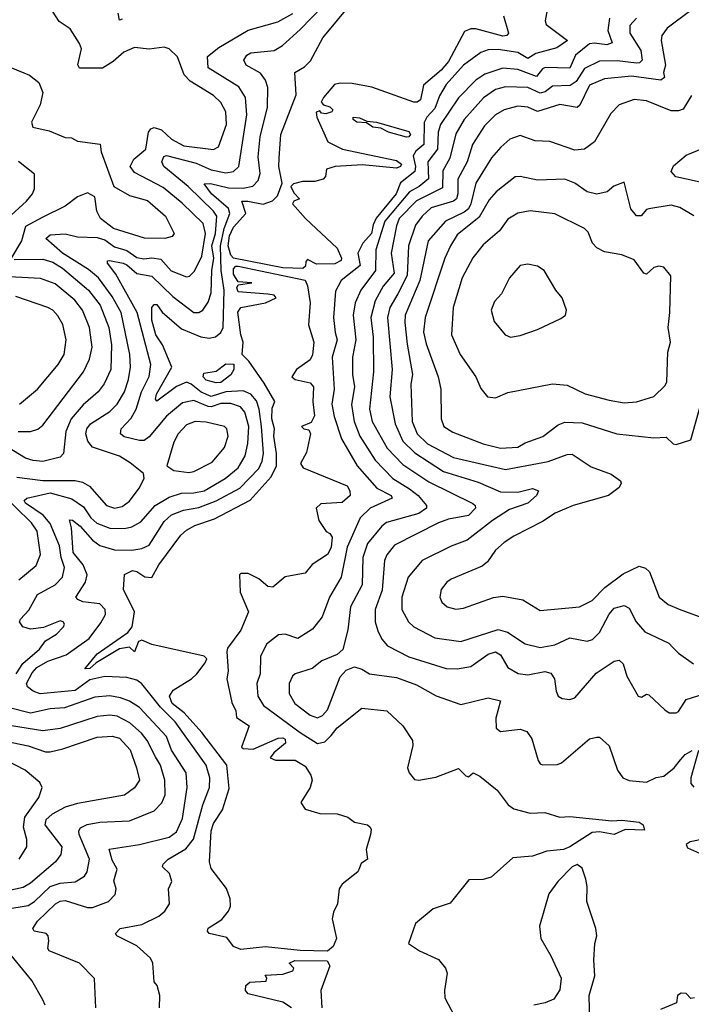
# Model space of a CAD drawing. Extents: x 1921360 to 2014538, y 768294 to 907744.
# Tile 41 of 256: x 1970561 to 1973276, y 776199 to 780179. Entities that reach past the tile are written whole.
import ezdxf

# ---------------------------------------------------------------- set-up
doc = ezdxf.new("R2010")
doc.units = 0

msp = doc.modelspace()

# ---------------------------------------------------------------- linework, layer by layer
at = {"layer": '0CON10XD'}
for points in [[(1971126, 776185), (1971128, 776235), (1971116.7, 776275), (1971105, 776290), (1971100, 776365), (1971090, 776385), (1971035.2, 776435.2), (1970953.8, 776475), (1970948, 776485), (1970968, 776505), (1971055, 776522), (1971123.5, 776555), (1971147.9, 776575), (1971167.5, 776605), (1971162.5, 776665), (1971176.2, 776695), (1971167.4, 776727.4), (1971139.2, 776755), (1971141.9, 776765), (1971161.8, 776785), (1971232.2, 776827.8), (1971263.9, 776866.1), (1971301.2, 777005), (1971328.9, 777075), (1971330.2, 777115), (1971315.2, 777165), (1971190.3, 777340.3), (1971130.1, 777400.1), (1971055, 777494.1), (1971035, 777508.9), (1970995, 777520.4), (1970905, 777524.1), (1970845, 777510.3), (1970785, 777468), (1970644.3, 777454.3), (1970615, 777464.6), (1970592.8, 777482.8), (1970588.6, 777495), (1970611, 777539), (1970630, 777560), (1970674.7, 777585.3), (1970749, 777611), (1970841.8, 777678.2), (1970889.7, 777740.3), (1970908.2, 777775), (1970906.7, 777795), (1970885, 777817.6), (1970816.4, 777826.4), (1970795.6, 777835), (1970788.5, 777845), (1970827.5, 777905), (1970833.9, 777935), (1970817.8, 777975), (1970777.3, 778025), (1970770.4, 778125), (1970762.2, 778157.8), (1970775, 778155.4), (1970805, 778131.7), (1970855, 778075.7), (1970885, 778053), (1970945, 778036.4), (1971015, 778035.2), (1971055, 778041.5), (1971085, 778055.3), (1971145, 778150), (1971175, 778177), (1971223.1, 778196.9), (1971285, 778207.7), (1971355, 778234.2), (1971451.7, 778285), (1971527.6, 778365), (1971541.5, 778395), (1971546.4, 778425), (1971538.3, 778535), (1971529.6, 778605), (1971518.5, 778638.5), (1971495.1, 778665.1), (1971465, 778678.9), (1971395, 778674.6), (1971335, 778656.4), (1971295, 778673.8), (1971255, 778705.2), (1971235, 778713.2), (1971195, 778695.9), (1971115, 778636.7), (1971110.8, 778645), (1971114.8, 778665), (1971175.6, 778775), (1971138.2, 778865), (1971111.4, 778905), (1971094.9, 778965), (1971095, 779015.8), (1971105, 779027.1), (1971115, 779028.1), (1971136.7, 778996.7), (1971215, 778928.8), (1971293.4, 778896.6), (1971327.8, 778892.2), (1971353.1, 778896.9), (1971375, 778914.5), (1971384.2, 778935), (1971387.2, 779085), (1971376.3, 779165), (1971373.5, 779265), (1971387.7, 779335), (1971410.5, 779395), (1971405.2, 779415.2), (1971336.4, 779475), (1971307.1, 779515), (1971332.5, 779517.5), (1971405, 779499.5), (1971465, 779497.7), (1971503.7, 779506.3), (1971525, 779528.5), (1971532.8, 779557.2), (1971525.5, 779625), (1971533.4, 779705), (1971562.4, 779825), (1971564.8, 779905), (1971554.8, 779935), (1971535, 779962.4), (1971476.5, 779995), (1971466.9, 780015), (1971479.6, 780035), (1971496, 780045), (1971590, 780055), (1971623.8, 780075), (1971695, 780139.5), (1971786.2, 780233.8)], [(1972516.5, 780195), (1972537.1, 780125), (1972531.2, 780115), (1972515, 780112.5), (1972405, 780142.3), (1972385, 780141.6), (1972359.3, 780130.7), (1972295, 780009.7), (1972265, 779974.5), (1972193.8, 779915), (1972181.8, 779855), (1972168.8, 779845), (1972155, 779845.4), (1971985, 779906.9), (1971905, 779921.2), (1971857, 779923), (1971833.6, 779916.4), (1971790, 779865), (1971780, 779845), (1971790, 779835), (1971815, 779826.7), (1971826.7, 779815), (1971823.6, 779806.4), (1971798.8, 779798.8), (1971781.2, 779801.2), (1971775, 779810), (1971760, 779805), (1971762.5, 779785), (1971807.5, 779685), (1971866.2, 779655), (1972085, 779609.6), (1972104.7, 779595), (1972100.9, 779585), (1972085, 779578.7), (1971947.7, 779592.3), (1971836.2, 779586.2), (1971801.2, 779575), (1971797.5, 779545), (1971787.5, 779535), (1971755, 779524.5), (1971704.5, 779525.5), (1971667.5, 779515), (1971656.7, 779505), (1971669.5, 779479.5), (1971692.5, 779455), (1971670, 779445), (1971663.8, 779435), (1971716.7, 779375), (1971844.8, 779254.8), (1971861.6, 779215), (1971860.3, 779205), (1971835, 779191.5), (1971761.1, 779191.1), (1971725, 779210), (1971718.3, 779201.7), (1971717, 779183), (1971706.4, 779173.6), (1971625, 779175.8), (1971425, 779215.5), (1971415, 779226.8), (1971403.5, 779265), (1971408.8, 779305), (1971425, 779340.3), (1971475.7, 779395), (1971459.4, 779445), (1971484.1, 779445.9), (1971545, 779433.8), (1971582.7, 779447.3), (1971602.9, 779467.1), (1971621.7, 779518.3), (1971609.3, 779585), (1971609.6, 779619.6), (1971617.3, 779715), (1971678.5, 779875), (1971674.2, 779965), (1971712.2, 779987.8), (1971737, 780013), (1971786.5, 780105), (1971905, 780248.7)], [(1972698.5, 780248.5), (1972686.1, 780175), (1972689.4, 780159.4), (1972775.5, 780095), (1972733.1, 780065), (1972647.7, 780042.3), (1972615, 780022.4), (1972575, 780046), (1972495, 780058.7), (1972455, 780056.7), (1972425, 780045.9), (1972355, 779994.7), (1972285, 779916.6), (1972258.8, 779871.2), (1972239.8, 779820.2), (1972207, 779785), (1972197, 779763), (1972194.8, 779675), (1972162.4, 779647.6), (1972152, 779628), (1972161.1, 779585), (1972158.3, 779565), (1972101, 779519), (1972083, 779475), (1972003, 779377), (1971989.8, 779350.2), (1971983.1, 779315), (1971948, 779275), (1971928.3, 779235), (1971938, 779185), (1971860.3, 779125), (1971838.1, 779081.9), (1971830.4, 778975), (1971836, 778915), (1971845.2, 778885), (1971824.8, 778815), (1971832.7, 778685), (1971823.1, 778625), (1971832, 778575), (1971861.9, 778485), (1971925.6, 778375.6), (1972005.2, 778285), (1972063.4, 778255), (1972067.2, 778245), (1971978.5, 778205), (1971937.3, 778165), (1971885, 778046.4), (1971860.2, 777925), (1971814.1, 777845), (1971784.7, 777765.3), (1971745.6, 777715), (1971685, 777677.7), (1971635, 777694.7), (1971607.6, 777692.4), (1971559.6, 777655), (1971534.7, 777605.3), (1971533.3, 777535), (1971520, 777495), (1971524.1, 777445), (1971546.9, 777406.9), (1971695, 777297.9), (1971765, 777253.8), (1971795, 777260), (1971821.1, 777285), (1971845, 777316.6), (1971945, 777396.4), (1972045, 777385.5), (1972110, 777325), (1972148.9, 777265), (1972151.1, 777245), (1972128.9, 777155), (1972135.6, 777135), (1972157.9, 777107.9), (1972175, 777105.4), (1972243.6, 777116.4), (1972335, 777152), (1972365, 777122), (1972375, 777118.8), (1972395, 777134.2), (1972421.7, 777121.7), (1972491.2, 777065), (1972535.5, 777005), (1972558.8, 776988.8), (1972625, 776971.6), (1972683.9, 776973.9), (1972745, 776956), (1972785, 776957.5), (1972955, 776940), (1972995, 776942.9), (1973065.3, 776935.3), (1973082.5, 776925), (1973087.1, 776902.9), (1973008.8, 776905), (1972965.2, 776884.8), (1972905, 776895.9), (1972876, 776894), (1972785.5, 776835), (1972760, 776825), (1972692.2, 776817.8), (1972635, 776797.1), (1972555, 776791.6), (1972466.8, 776713.2), (1972435, 776703.7), (1972377.5, 776702.5), (1972301.7, 776608.3), (1972232.5, 776585), (1972161.2, 776525), (1972132.5, 776445), (1972177.5, 776415), (1972255, 776380), (1972283.3, 776345), (1972288.8, 776325), (1972278, 776255), (1972280, 776225), (1972332.9, 776125)], [(1970549.7, 778329.7), (1970655, 778316.9), (1970785, 778316.9), (1970815, 778309.6), (1970842.8, 778292.8), (1970912.7, 778215), (1970945, 778203.8), (1970975, 778211.1), (1971005, 778232.3), (1971043.8, 778285), (1971064, 778325), (1971062, 778345), (1971008.3, 778388.3), (1970965, 778414.7), (1970855, 778450.8), (1970837.3, 778475), (1970828.1, 778505), (1970832.3, 778525), (1970847.8, 778545), (1970925, 778595.3), (1970955, 778625.3), (1970985.4, 778674.6), (1971001.3, 778725), (1971008.9, 778775), (1971007, 778825), (1970971.5, 778995), (1970935, 779060), (1970879.3, 779135), (1970839.3, 779169.3), (1970734.4, 779235), (1970667.1, 779295), (1970685, 779309.5), (1970745, 779313.8), (1970795, 779301.2), (1970875, 779299.1), (1970905, 779289.6), (1970945, 779261.4), (1970995, 779245.5), (1971035, 779218.2), (1971062.5, 779212.5), (1971095, 779216.6), (1971131.6, 779211.6), (1971173.4, 779163.4), (1971235, 779139.3), (1971247.7, 779142.2), (1971267.3, 779162.7), (1971297, 779223), (1971312, 779315), (1971303.3, 779355), (1971217.8, 779437.8), (1971140.8, 779500.8), (1971025, 779561.5), (1971007.3, 779585), (1971022.6, 779615), (1971071.2, 779655), (1971082.5, 779725), (1971091.8, 779738.2), (1971105, 779743.3), (1971135, 779733.7), (1971175, 779696.3), (1971225, 779669.5), (1971345, 779653.8), (1971364.6, 779665.4), (1971397.4, 779755), (1971395, 779806.9), (1971374.2, 779844.2), (1971345, 779873.1), (1971250.8, 779930.8), (1971226.6, 779956.6), (1971199.4, 780029.4), (1971165, 780061.1), (1971145, 780067.5), (1971085, 780059.6), (1971025, 780066.4), (1970981.7, 780048.3), (1970939.5, 780010.5), (1970896.5, 779983.5), (1970802.5, 779982.5), (1970795.9, 779995.9), (1970810.8, 780060.8), (1970803.2, 780083.2), (1970765, 780142), (1970721.2, 780171.2), (1970693.2, 780213.2)], [(1970975, 780181.4), (1970965, 780177.5), (1970959.2, 780205)], [(1971301.1, 779005), (1971323.3, 779036.7), (1971335.1, 779074.9), (1971337.8, 779165), (1971345.7, 779215), (1971338.4, 779265), (1971352.5, 779315), (1971358.6, 779385), (1971345.2, 779405), (1971242.5, 779505), (1971143.6, 779585), (1971135.3, 779605), (1971143.4, 779626.6), (1971155, 779629.7), (1971275, 779598.5), (1971335, 779572.3), (1971395, 779559.8), (1971425.6, 779565), (1971447.6, 779585), (1971479.4, 779795), (1971473.9, 779863.9), (1971447.6, 779907.6), (1971322.5, 779985), (1971320.1, 780029.9), (1971366, 780066), (1971485, 780136.2), (1971605, 780170.2), (1971665.8, 780204.2)], [(1973275, 780215.9), (1973179.1, 780145), (1973157.1, 780115), (1973154.6, 780095), (1973171.7, 779995), (1973164.5, 779965), (1973168.7, 779945), (1973153.3, 779935), (1973035, 779950.3), (1972925, 779939.6), (1972865, 779914), (1972826, 779834), (1972815, 779824.5), (1972745, 779836.7), (1972655, 779807.5), (1972615, 779825.2), (1972575, 779829.5), (1972520, 779815), (1972485, 779794.7), (1972440.4, 779749.6), (1972392, 779675), (1972370.4, 779605), (1972332, 779535), (1972332.5, 779475), (1972327.1, 779455), (1972314.6, 779445.4), (1972225, 779418.7), (1972188.3, 779385), (1972161.2, 779348.8), (1972132.6, 779265), (1972127.3, 779145), (1972089.6, 779070.4), (1972057.8, 779015), (1972048.4, 778975), (1972067, 778765), (1972057, 778655), (1972079, 778545), (1972110.6, 778475), (1972158.3, 778428.3), (1972275, 778353), (1972415, 778309), (1972505, 778270.4), (1972575, 778269.6), (1972633.8, 778283.8), (1972658, 778275), (1972650.9, 778255), (1972615, 778225.3), (1972540.9, 778199.1), (1972473.2, 778155), (1972370.6, 778075), (1972305, 778051.3)], [(1972945.8, 780185), (1972939.4, 780135), (1972956.2, 780085), (1972935, 780077.1), (1972885, 780084), (1972865, 780080.9), (1972807.7, 780035), (1972785, 779982.5), (1972685, 779985.2), (1972675, 779980.5), (1972651.2, 779948.8), (1972575, 779977.7), (1972515, 779983.2), (1972441.7, 779958.3), (1972405, 779934.7), (1972335, 779862.5), (1972262, 779755), (1972252.5, 779725), (1972250.3, 779655), (1972211.9, 779605), (1972214.4, 779535.6), (1972176.5, 779505), (1972136.6, 779483.4), (1972036.8, 779365), (1972001.2, 779248.8), (1971999.1, 779165), (1971939.8, 779085), (1971918, 779035), (1971909.1, 778985), (1971920.4, 778885), (1971907, 778815), (1971907, 778745), (1971914.8, 778695), (1971903.2, 778623.2), (1971913.3, 778555), (1971936.3, 778495), (1971998.3, 778398.3), (1972069.7, 778325), (1972137.4, 778282.6), (1972172.2, 778255), (1972206.4, 778215), (1972206.2, 778205), (1972175, 778183.4), (1972044, 778146), (1972025, 778131.6), (1971967.8, 778062.2), (1971948.7, 778005), (1971945.3, 777895), (1971898.7, 777805), (1971887.8, 777712.2), (1971867.4, 777632.6), (1971845, 777612.5), (1971782.1, 777587.9), (1971743.3, 777556.7), (1971675.3, 777534.7), (1971664.5, 777525), (1971650.4, 777495), (1971650.4, 777455), (1971673.9, 777415), (1971735, 777367.2), (1971765, 777357.3), (1971785, 777365.9), (1971805, 777389.2), (1971857.4, 777522.6), (1971880.8, 777549.2), (1971915, 777562.8), (1971945, 777554.1), (1971975.8, 777534.2), (1972085, 777519.7), (1972165, 777490.9), (1972245, 777445.5), (1972345, 777410.9), (1972455, 777438.1), (1972505, 777425.8), (1972486.2, 777355), (1972488.1, 777315), (1972505, 777301.5), (1972585, 777311.5), (1972611.2, 777301.2), (1972631.9, 777271.9), (1972656.7, 777185), (1972665, 777170.8), (1972675, 777166.9), (1972735, 777168.8), (1972752, 777175), (1972865, 777271.4), (1972895, 777278.8), (1972905, 777278.8), (1972945, 777244), (1972978.6, 777145), (1972999.2, 777115), (1973025, 777102.9), (1973095, 777096.4), (1973135, 777115.5), (1973165, 777121.5), (1973206.7, 777155), (1973232.7, 777187.3), (1973251.5, 777208.5), (1973280, 777225)], [(1973055, 780184.8), (1973027.7, 780155), (1973028.4, 780125), (1973072.3, 780055), (1973077.8, 780015), (1973067.1, 780005), (1973055, 780003.4), (1972977.1, 780012.9), (1972905, 780012), (1972845, 779981.5), (1972810.8, 779929.2), (1972786.8, 779913.2), (1972715, 779910.4), (1972685, 779887.8), (1972665, 779881.5), (1972615, 779904.8), (1972525, 779907.2), (1972485, 779896.6), (1972436.5, 779863.5), (1972358.1, 779775), (1972325, 779718.2), (1972300.1, 779619.9), (1972271.9, 779568.1), (1972270.4, 779499.6), (1972165, 779447.4), (1972095.5, 779375), (1972084.6, 779345.4), (1972063.5, 779235), (1972075.7, 779155), (1972031.2, 779101.2), (1971998, 779042), (1971980.6, 778975), (1971990.5, 778895), (1971991.9, 778755), (1971975.2, 778605), (1971986.7, 778555), (1972047.4, 778447.4), (1972110.8, 778380.8), (1972215, 778311.5), (1972392.7, 778222.8), (1972402.5, 778215), (1972403.8, 778205), (1972375, 778175.2), (1972295, 778159.8), (1972254.4, 778145), (1972076.2, 778055), (1972045, 778015.5), (1972036.7, 777993.3), (1972026.6, 777873.4), (1971998.3, 777795), (1971998.1, 777745), (1972009.1, 777709.1), (1972025.4, 777675), (1972047.6, 777647.6), (1972135, 777603.1), (1972285, 777556.9), (1972330, 777555), (1972385, 777564.7), (1972455, 777614.8), (1972485, 777623.3), (1972505, 777611.1), (1972535, 777560), (1972576.3, 777536.3), (1972615, 777531.1), (1972683.9, 777543.9), (1972708.1, 777538.1), (1972723.1, 777515), (1972729.5, 777465), (1972738.6, 777445), (1972754.5, 777434.5), (1972785, 777430.6), (1972805, 777437.8), (1972892.4, 777537.6), (1972965, 777585.6), (1972985, 777590), (1973000.6, 777575), (1973015.5, 777525), (1973061.4, 777445), (1973075, 777440), (1973095, 777452.5), (1973105, 777449.4), (1973168.9, 777388.9), (1973187.3, 777377.3), (1973215, 777377.5), (1973225, 777382.5), (1973255, 777430.4), (1973349.8, 777460.2)], [(1970525, 779986.4), (1970601.4, 779955), (1970638.5, 779925), (1970654.6, 779885), (1970643.8, 779835), (1970609.1, 779765), (1970614.3, 779745), (1970680, 779730), (1970745, 779702.2), (1970770.9, 779700.9), (1970795, 779687.5), (1970886.2, 779676.2), (1970891.1, 779645), (1970941.4, 779505), (1971005, 779467.8), (1971078.2, 779448.2), (1971150, 779385), (1971186, 779315), (1971177.4, 779302.6), (1971147.5, 779295), (1971066, 779296), (1970941.1, 779335), (1970887.7, 779375), (1970873.3, 779405), (1970865, 779463.3), (1970835, 779478.6), (1970795, 779462.5), (1970745.2, 779424.8), (1970655, 779380.2), (1970585, 779342.7), (1970568.1, 779285), (1970526.9, 779215)], [(1973277.8, 779872.2), (1973243.3, 779816.7), (1973225, 779810), (1973195, 779810), (1973095, 779850.5), (1973045, 779856.9), (1972985, 779834.5), (1972950.5, 779799.5), (1972884.6, 779685), (1972845, 779655.3), (1972805, 779651.4), (1972705, 779686.5), (1972645, 779689.2), (1972585, 779711.4), (1972543.4, 779696.6), (1972506.1, 779663.9), (1972468.9, 779621.1), (1972405, 779517.9), (1972385.7, 779435), (1972375.5, 779415), (1972358.8, 779401.2), (1972282.2, 779365), (1972213, 779285), (1972178.6, 779125), (1972120, 778985), (1972117.6, 778955), (1972127.4, 778867.4), (1972149.5, 778745), (1972142, 778705), (1972148.3, 778555), (1972167.7, 778505), (1972210, 778465), (1972315, 778408.8), (1972525, 778360.7), (1972697.5, 778392.5), (1972775, 778421.5), (1972795, 778422.7), (1972872, 778372), (1972952.1, 778342.1), (1972990, 778315), (1972993.1, 778305), (1972985, 778287.5), (1972941.9, 778255), (1972799.2, 778215), (1972725.9, 778184.1), (1972675, 778150.3), (1972559, 778091), (1972520, 778065), (1972485, 778034.5), (1972451.9, 777988.1), (1972430.7, 777969.3), (1972305, 777917.3), (1972287.5, 777905), (1972265.8, 777875), (1972260, 777845), (1972267.5, 777825), (1972290, 777805), (1972325, 777795.5), (1972355, 777800), (1972476.7, 777843.3), (1972515, 777849.2), (1972595, 777833.5), (1972665, 777791.1), (1972825, 777805.5), (1972875, 777831.5), (1972926.9, 777883.1), (1973001, 777939), (1973065, 777969.7), (1973091.8, 777961.8), (1973107, 777947), (1973146.5, 777845), (1973182.9, 777815), (1973226.7, 777796.7), (1973345, 777752.7)], [(1972125, 779703.5), (1972052, 779725), (1972020.9, 779740.9), (1971988.8, 779745), (1971962.7, 779762.7), (1971923.8, 779765), (1971910, 779775), (1971910, 779785), (1971935, 779781.9), (1971965, 779768.8), (1972003.3, 779765), (1972135, 779726.6), (1972140.9, 779715), (1972135, 779705.5), (1972125, 779703.5)], [(1973355, 779513), (1973214, 779544), (1973195.4, 779565), (1973205, 779588.5), (1973255, 779631.9), (1973325, 779659.6)], [(1970511.6, 779375), (1970588.2, 779445), (1970612.7, 779475), (1970620.8, 779495), (1970621.2, 779555), (1970556, 779606)], [(1973286.2, 779386.2), (1973230.2, 779420.2), (1973195, 779429.1), (1973105, 779414.5), (1973095, 779411.1), (1973073.2, 779386.8), (1973055, 779385.5), (1973031.3, 779415), (1973005, 779522.5), (1972963.9, 779506.1), (1972936.8, 779483.2), (1972895, 779473.6), (1972855, 779482.9), (1972805, 779517.7), (1972765, 779534.5), (1972655, 779530), (1972584.7, 779544.7), (1972565, 779543.5), (1972487, 779483), (1972459.4, 779450.6), (1972418.9, 779381.1), (1972330.3, 779309.7), (1972302.9, 779265), (1972280, 779215), (1972200.5, 778975), (1972194.3, 778915.7), (1972205, 778868.6), (1972252.4, 778735), (1972263.4, 778685), (1972264.6, 778565), (1972275.6, 778535), (1972311.7, 778511.7), (1972435, 778463.9), (1972505, 778446.6)], [(1973005, 778630.4), (1973055, 778633.8), (1973125, 778655.6), (1973170.2, 778699.8), (1973177.7, 778715), (1973181.2, 778835), (1973192.9, 778875), (1973182.3, 778935), (1973190, 778995), (1973193.6, 779143.6), (1973165, 779178.8), (1973145, 779182.5), (1973125, 779177.1), (1973095, 779150), (1973085, 779153.8), (1973045, 779207.8), (1972995, 779228.2), (1972925, 779240.8), (1972895, 779257.3), (1972877.5, 779275), (1972859.5, 779319.5), (1972845, 779334.5), (1972725, 779393.9), (1972625, 779406.9), (1972575, 779396.4), (1972535, 779373.1), (1972500.5, 779325), (1972435, 779268.8), (1972393.2, 779216.8), (1972349.8, 779135), (1972314.2, 779015), (1972307.3, 778905), (1972341.8, 778825), (1972405.7, 778735), (1972425, 778688.8), (1972452.5, 778655), (1972485, 778650), (1972535, 778672), (1972715, 778707.1), (1972775, 778701.9), (1972847.2, 778667.2), (1972945, 778640.4), (1973005, 778630.4)], [(1970539, 779209), (1970655, 779210.4), (1970695, 779199.3), (1970734.9, 779174.9), (1970838.9, 779085), (1970886.9, 779025), (1970921, 778935), (1970932.7, 778865), (1970930, 778765), (1970902.6, 778707.4), (1970878.4, 778675), (1970818.3, 778621.7), (1970769.2, 778565), (1970747.9, 778515), (1970737.9, 778425), (1970725, 778410.4), (1970655, 778393.7), (1970615, 778397.1), (1970585, 778406.7), (1970511.5, 778451.5)], [(1970546.4, 777535), (1970574.1, 777575.9), (1970641.6, 777635), (1970665, 777667.8), (1970709.4, 777695), (1970737.8, 777725), (1970741.9, 777735), (1970737.1, 777745), (1970725, 777749.5), (1970658, 777722), (1970605, 777714.8), (1970574.5, 777725), (1970560.9, 777745), (1970564.1, 777755.9), (1970597.8, 777792.2), (1970633.2, 777855), (1970705, 777894.7), (1970734.7, 777925), (1970742.7, 777965), (1970729.1, 778005), (1970722.2, 778052.2), (1970685, 778143.1), (1970656.7, 778176.7), (1970585.2, 778225), (1970579.4, 778235), (1970589.4, 778245), (1970685, 778266.6), (1970771.5, 778241.5), (1970819.4, 778209.4), (1970849, 778165), (1970873.6, 778143.6), (1970926.2, 778123.8), (1970985, 778121.9), (1971015, 778128.3), (1971050.6, 778149.4), (1971108.9, 778215), (1971165, 778249), (1971215, 778265.6), (1971265, 778266.2), (1971307.1, 778275), (1971391.3, 778325), (1971445, 778367.6), (1971473.4, 778416.6), (1971484.2, 778465.8), (1971488, 778535), (1971471.9, 778591.9), (1971453.6, 778613.6), (1971415, 778628), (1971375, 778627.9), (1971335, 778613.6), (1971323.5, 778615), (1971265, 778639.1), (1971219.3, 778630.7), (1971154.1, 778575.9), (1971085, 778492.7), (1971065, 778478.6), (1971045, 778478.1), (1970983.4, 778493.4), (1970968.8, 778505), (1970971.3, 778525), (1971012.4, 778567.6), (1971032.6, 778605), (1971054.2, 778675), (1971084, 778736), (1971091.2, 778785), (1971035.7, 778995.7), (1970950.4, 779150.4), (1970915.6, 779195), (1970915.9, 779204.1), (1970924.1, 779205.9), (1970978.9, 779195), (1970995, 779188.1), (1971035, 779152.7), (1971095, 779142.2), (1971180.3, 779060.3), (1971265, 778995.4), (1971285, 778994.7), (1971301.1, 779005)], [(1971805, 776413.3), (1971695, 776416.7), (1971555, 776431.2), (1971455, 776420.6), (1971425, 776432.9), (1971399.1, 776469.1), (1971326.7, 776485), (1971320, 776495), (1971323.6, 776506.4), (1971378.2, 776541.8), (1971406, 776575), (1971413.5, 776595), (1971412.1, 776625), (1971397.4, 776667.4), (1971335, 776748.5), (1971327.9, 776775), (1971335, 776900), (1971345, 776929.7), (1971381.2, 776985), (1971408.3, 777071.7), (1971399.2, 777165), (1971298.2, 777298.2), (1971226.8, 777376.8), (1971178.1, 777415), (1971166.3, 777445), (1971181.3, 777468.7), (1971255.8, 777515), (1971277.5, 777535), (1971310.7, 777579.3), (1971317.5, 777595), (1971306.4, 777606.4), (1971095, 777653.3), (1971055, 777671.2), (1971042, 777665), (1971025.7, 777624.3), (1971005, 777642.9), (1970964.1, 777635.9), (1970870.3, 777579.7), (1970845, 777556.5), (1970824, 777555), (1970875, 777615.9), (1970997.9, 777702.1), (1971015.3, 777724.7), (1971025.4, 777785), (1970981.4, 777875), (1970985, 777936.2), (1971017.5, 777952.5), (1971035, 777948.2), (1971066.5, 777926.5), (1971095, 777924.5), (1971123.5, 777975), (1971212.7, 778095), (1971235.4, 778115), (1971268.6, 778135), (1971349.3, 778160.7), (1971492.9, 778237.1), (1971578.4, 778331.6), (1971599.3, 778375), (1971599.9, 778425), (1971588.3, 778495), (1971591.3, 778525), (1971580.6, 778565), (1971581.4, 778608.6), (1971592.2, 778635), (1971550.2, 778710.2), (1971488.2, 778798.2), (1971461.2, 778825), (1971464.7, 778875), (1971454.8, 778905), (1971443.5, 778996.5), (1971455, 779015.6), (1971555, 779034.3), (1971597.5, 779055), (1971590, 779065), (1971565, 779070), (1971445, 779079.4), (1971438.6, 779095), (1971445, 779107.5), (1971500, 779115), (1971445, 779118.8), (1971425, 779150), (1971425, 779172.5), (1971435, 779182.5), (1971445, 779183.3), (1971715, 779126.7), (1971725, 779102.5), (1971735.3, 779035), (1971729.2, 778945), (1971750.7, 778875), (1971745.2, 778824.8), (1971735, 778804.6), (1971680.8, 778765), (1971661.2, 778735), (1971674.5, 778724.5), (1971735, 778711.1), (1971748.6, 778695), (1971746.2, 778633.8), (1971752.5, 778577.5), (1971739.1, 778550.9), (1971700, 778535), (1971710, 778525), (1971730.5, 778520.5), (1971737.5, 778505), (1971720.5, 778429.5), (1971696.2, 778385), (1971707.3, 778367.3), (1971885, 778294.4), (1971896, 778275), (1971897.3, 778255), (1971865, 778226.7), (1971778.3, 778221.7), (1971760, 778205), (1971770, 778155), (1971800, 778110), (1971815, 778102.5), (1971825, 778087.5), (1971820, 778045), (1971805, 778016.5), (1971743.5, 777976.5), (1971715, 777941.4), (1971635, 777927.1), (1971585, 777885.6), (1971565, 777888), (1971528.3, 777918.3), (1971485, 777940), (1971455, 777940), (1971450, 777935), (1971452.5, 777865), (1971486.2, 777785), (1971455, 777710.8), (1971401.4, 777638.6), (1971398.2, 777625), (1971404.4, 777545), (1971398.5, 777515), (1971418.4, 777418.4), (1971435.3, 777385), (1971438.3, 777358.3), (1971488.8, 777325), (1971458.3, 777238.3), (1971465, 777232.5), (1971505, 777230), (1971606.7, 777275), (1971625, 777276.6), (1971635, 777270.6), (1971636, 777254), (1971588, 777215), (1971573.3, 777195), (1971595.9, 777185.9), (1971675, 777185.6), (1971715, 777161.3), (1971737.8, 777125), (1971743.3, 777105), (1971735.4, 777074.6), (1971697.5, 777015), (1971715, 776988), (1971775, 776970), (1971845, 776969.2), (1971888, 776955), (1971915, 776935.7), (1971967.5, 776925), (1971977.5, 776915), (1971982.5, 776905), (1971980, 776885), (1971962.5, 776825), (1971967.5, 776785), (1971942.3, 776767.7), (1971935, 776750), (1971928, 776735), (1971865.5, 776685), (1971853.3, 776665), (1971846.7, 776605), (1971829.2, 776570.8), (1971824.3, 776544.3), (1971842.5, 776465), (1971828, 776432), (1971805, 776413.3)], [(1972545, 778895.6), (1972585, 778902.9), (1972655, 778927.1), (1972749.3, 778970.7), (1972767.5, 778985), (1972771.2, 779005), (1972753.8, 779055), (1972728.8, 779085), (1972681.9, 779165), (1972655, 779183.3), (1972615, 779190.5), (1972584.6, 779185.4), (1972540.8, 779135), (1972508.7, 779071.3), (1972480.7, 779039.3), (1972467.5, 779005), (1972478.8, 778958.8), (1972524.2, 778905), (1972545, 778895.6)], [(1970555, 778514.1), (1970605, 778514.7), (1970635, 778523.8), (1970655, 778539.6), (1970819.5, 778755), (1970843.4, 778806.6), (1970853.9, 778855), (1970843.5, 778935), (1970815.2, 779005), (1970783.6, 779045), (1970705, 779111.8), (1970645, 779132.3), (1970495, 779140.6)], [(1970560, 778625), (1970632.5, 778685), (1970717.3, 778785), (1970740.4, 778825), (1970749.6, 778885), (1970735, 778947.5), (1970715, 778981.5), (1970694.8, 779004.8), (1970675, 779015.3), (1970545, 779059.5)], [(1971355, 778710.8), (1971315, 778721.8), (1971302.5, 778735), (1971305, 778750.8), (1971355, 778758.1), (1971395, 778787.6), (1971426.9, 778786.9), (1971427.1, 778765), (1971415, 778743.3), (1971375, 778712), (1971355, 778710.8)], [(1972505, 778446.6), (1972575, 778451.3), (1972605, 778468.3), (1972676.3, 778493.7), (1972738.5, 778541.5), (1972765, 778551.9), (1972835, 778548.9), (1972975, 778505.3), (1973125, 778489.1), (1973175, 778491.9), (1973203.3, 778465), (1973215, 778461.3), (1973275, 778480), (1973315.4, 778625)], [(1971245, 778348.8), (1971265, 778352.6), (1971339.7, 778390.3), (1971389.7, 778450.3), (1971404.1, 778495), (1971398.2, 778525), (1971389.2, 778535), (1971315, 778552.2), (1971270, 778555), (1971235, 778541.8), (1971202, 778505), (1971185, 778470.8), (1971155.7, 778375), (1971185, 778356.4), (1971245, 778348.8)], [(1970558.3, 777915), (1970627.3, 777972.7), (1970645, 778017.5), (1970632.1, 778112.1), (1970609.3, 778145), (1970474.9, 778275)], [(1972305, 778051.3), (1972187.7, 777992.3), (1972131.1, 777925), (1972105.8, 777845), (1972106, 777795), (1972132.7, 777745), (1972154.3, 777724.3), (1972240.2, 777680.3), (1972345, 777665.9), (1972495, 777714.3), (1972533.3, 777703.3), (1972605, 777656), (1972665, 777641.2), (1972725, 777652.6), (1972785, 777679.7), (1972855, 777666.6), (1972876.5, 777673.5), (1972905, 777701.5), (1972945, 777776.1), (1972965, 777800.4), (1973005, 777811.1), (1973025, 777800.6), (1973053.1, 777745), (1973088.1, 777705), (1973185, 777658.5), (1973201.7, 777641.7), (1973225, 777617.8), (1973285.8, 777575.8)], [(1970868.5, 776185), (1970863.6, 776303.6), (1970802.5, 776365), (1970680, 776415), (1970675.6, 776425), (1970679.1, 776455), (1970676.5, 776475), (1970668, 776485), (1970620, 776495), (1970614, 776505), (1970633.6, 776535), (1970705.4, 776605), (1970725, 776615.7), (1970745, 776618.1), (1970835, 776590), (1970855, 776590), (1970920, 776615), (1970947.4, 776642.6), (1970951.8, 776665), (1970942.2, 776697.8), (1970955.4, 776745), (1970935, 776781.4), (1970923.4, 776826.6), (1971045, 776844.4), (1971165, 776874.8), (1971195, 776895.9), (1971220, 776950), (1971238.7, 777075), (1971233.8, 777135), (1971175, 777226.2), (1971155, 777282), (1971045, 777398.9), (1971005, 777424.3), (1970968.4, 777438.4), (1970925, 777445.6), (1970865, 777440.2), (1970742.3, 777397.7), (1970685, 777392.9), (1970605, 777375.6), (1970515, 777398)], [(1970505, 776583.9), (1970595, 776597.9), (1970621.2, 776615), (1970685, 776674.8), (1970725, 776688), (1970785, 776693.3), (1970822.8, 776717.2), (1970833.6, 776735), (1970843, 776785), (1970801.7, 776885), (1970800.4, 776899.6), (1970807.4, 776912.6), (1970834.3, 776925.7), (1970885, 776935.2), (1971005, 776940.5), (1971105, 776980.4), (1971136.1, 777013.9), (1971149.2, 777045), (1971147.3, 777105), (1971130.9, 777165), (1971109.9, 777199.9), (1971076.4, 777265), (1971053.2, 777295), (1971006.7, 777336.7), (1970955, 777363.7), (1970925, 777367.5), (1970875, 777362), (1970725, 777314), (1970655, 777304.4), (1970495, 777329.5)], [(1970465, 777270.5), (1970595, 777244.3), (1970665, 777219.5), (1970685, 777218.8), (1970735, 777231.6), (1970875, 777279), (1970935, 777282.5), (1970965, 777274.1), (1971007.9, 777227.9), (1971032.8, 777155), (1971045.4, 777105), (1971025, 777073.6), (1970985, 777044), (1970795, 777010.9), (1970744.9, 776995.1), (1970692.5, 776967.5), (1970666.9, 776945), (1970663.4, 776925), (1970731.8, 776835), (1970727.7, 776805), (1970705.4, 776775), (1970605, 776688.9), (1970575, 776671.5), (1970495, 776653.7)], [(1973305.5, 777225.5), (1973273.9, 777115), (1973275, 777091.2), (1973286.5, 777076.5)], [(1970558.9, 776785), (1970590.4, 776835), (1970589.7, 776865), (1970575.9, 776915), (1970582.5, 776955), (1970638.5, 777035), (1970651.9, 777075), (1970642.9, 777095), (1970582.9, 777145), (1970507.3, 777185)], [(1973331.6, 776868.4), (1973271.9, 776855), (1973255.5, 776845), (1973261.7, 776831.7), (1973309.7, 776810.3)], [(1972866.6, 776123.4), (1972863.8, 776235), (1972886.6, 776313.4), (1972882.5, 776377.5), (1972885.8, 776445), (1972893.9, 776476.1), (1972889.8, 776505), (1972854.2, 776615), (1972855.9, 776675), (1972850.7, 776705), (1972835, 776748.9), (1972815, 776763.8), (1972794.4, 776755), (1972737.5, 776695), (1972700.8, 776645), (1972663.3, 776515), (1972668.1, 776465), (1972708.6, 776395), (1972750, 776305), (1972745, 776257.5), (1972720.5, 776219.5), (1972685.8, 776204.2), (1972640, 776195)], [(1970664.2, 776195), (1970655, 776217.5), (1970610, 776295), (1970525, 776399.3)], [(1971660, 776185), (1971625, 776207.5), (1971485, 776240.8), (1971473.8, 776255), (1971475.8, 776275), (1971491.7, 776288.3), (1971557, 776293), (1971560, 776305), (1971553, 776317), (1971625, 776321.2), (1971666.1, 776333.9), (1971670, 776345), (1971650, 776365), (1971673.6, 776376.4), (1971804, 776374), (1971815.6, 776355), (1971778.6, 776255), (1971782.9, 776185)], [(1973290, 776225), (1973275, 776222.5), (1973255, 776242.5), (1973235, 776243.8), (1973220, 776235), (1973216.7, 776205), (1973152.5, 776177.5)]]:
    msp.add_lwpolyline(points, dxfattribs=at)

doc.saveas('drawing.dxf')
